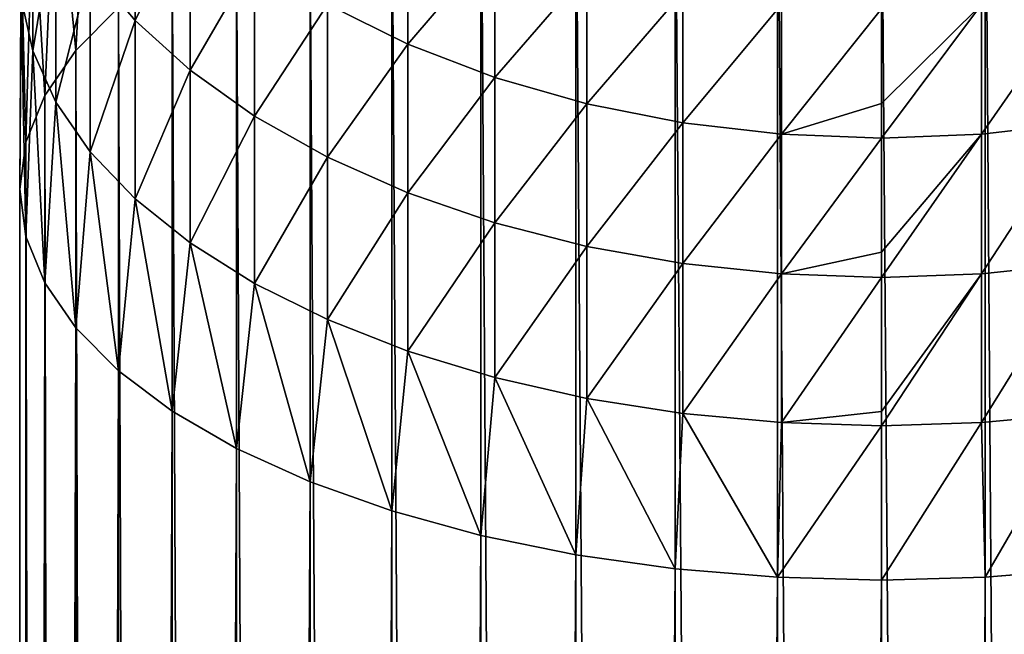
# Model space of a CAD drawing. Header units: metres. Extents: x -99 to 99, y -314 to 25.
# Tile 146 of 256: x -13 to 2, y -31 to -22. Entities that reach past the tile are written whole.
import ezdxf

# ---------------------------------------------------------------- set-up
doc = ezdxf.new("R2010")
doc.units = ezdxf.units.M
doc.layers.add('solid_K2442E1000C35', color=7, linetype='CONTINUOUS')

msp = doc.modelspace()

# ---------------------------------------------------------------- linework, layer by layer
at = {"layer": 'solid_K2442E1000C35'}
for points in [[(-12.155211, -22.477592, 184.702713), (-11.93681, -18.578997, 183.124603), (-12.453864, -19.327436, 181.91716)], [(-12.155211, -22.477592, 184.702713), (-11.510928, -21.827688, 185.978226), (-11.93681, -18.578997, 183.124603)], [(-1.566977, -228.721817, 299.099487), (-1.566977, -18.711582, 192.093918), (-3.111104, -18.84005, 191.841797)], [(0, -228.678787, 299.183929), (0, -18.66855, 192.178375), (-1.566977, -18.711582, 192.093918)], [(-1.566977, -228.721817, 299.099487), (0, -228.678787, 299.183929), (-1.566977, -18.711582, 192.093918)], [(1.566977, -228.721817, 299.099487), (1.566977, -18.711582, 192.093918), (0, -18.66855, 192.178375)], [(1.566977, -228.721817, 299.099487), (0, -18.66855, 192.178375), (0, -228.678787, 299.183929)], [(3.111104, -228.850281, 298.847351), (3.111104, -18.84005, 191.841797), (1.566977, -18.711582, 192.093918)], [(1.566977, -228.721817, 299.099487), (3.111104, -228.850281, 298.847351), (1.566977, -18.711582, 192.093918)], [(-3.111104, -228.850281, 298.847351), (-3.111104, -18.84005, 191.841797), (-4.609864, -19.052076, 191.425659)], [(-3.111104, -228.850281, 298.847351), (-1.566977, -228.721817, 299.099487), (-3.111104, -18.84005, 191.841797)], [(-4.609864, -229.062317, 298.431213), (-4.609864, -19.052076, 191.425659), (-6.041401, -19.344576, 190.851608)], [(-4.609864, -229.062317, 298.431213), (-3.111104, -228.850281, 298.847351), (-4.609864, -19.052076, 191.425659)], [(-12.622244, -23.158016, 183.36731), (-12.453864, -19.327436, 181.91716), (-12.802501, -20.10244, 180.666855)], [(-12.622244, -23.158016, 183.36731), (-12.155211, -22.477592, 184.702713), (-12.453864, -19.327436, 181.91716)], [(-6.041401, -229.354813, 297.857178), (-6.041401, -19.344576, 190.851608), (-7.384842, -19.713278, 190.127991)], [(-6.041401, -229.354813, 297.857178), (-4.609864, -229.062317, 298.431213), (-6.041401, -19.344576, 190.851608)], [(-12.802501, -22.481089, 176.829407), (-12.978006, -21.690001, 178.105667), (-12.802501, -19.489563, 174.794968)], [(-12.802501, -22.481089, 176.829407), (-12.802501, -19.489563, 174.794968), (-12.453864, -20.367521, 173.614685)], [(-11.25833, -22.021696, 171.3909), (-11.93681, -21.215389, 172.474854), (-11.25833, -19.491722, 169.337097)], [(-11.25833, -22.021696, 171.3909), (-11.25833, -19.491722, 169.337097), (-10.427602, -20.328568, 168.391037)], [(-7.384842, -229.723511, 297.133545), (-7.384842, -19.713278, 190.127991), (-8.620595, -20.152809, 189.26535)], [(-7.384842, -229.723511, 297.133545), (-6.041401, -229.354813, 297.857178), (-7.384842, -19.713278, 190.127991)], [(-12.905215, -23.859035, 181.991486), (-12.802501, -20.10244, 180.666855), (-12.978006, -20.893528, 179.390594)], [(-12.905215, -23.859035, 181.991486), (-12.622244, -23.158016, 183.36731), (-12.802501, -20.10244, 180.666855)], [(-8.620595, -230.16304, 296.270905), (-8.620595, -20.152809, 189.26535), (-9.730639, -20.656759, 188.276306)], [(-8.620595, -230.16304, 296.270905), (-7.384842, -229.723511, 297.133545), (-8.620595, -20.152809, 189.26535)], [(-10.427602, -22.775541, 170.377472), (-11.25833, -22.021696, 171.3909), (-10.427602, -20.328568, 168.391037)], [(-10.427602, -22.775541, 170.377472), (-10.427602, -20.328568, 168.391037), (-9.455857, -21.095856, 167.523621)], [(-7.143617, -22.38134, 166.070374), (-8.356239, -21.783213, 166.746567), (-7.143617, -20.300007, 164.06604)], [(-7.143617, -22.38134, 166.070374), (-7.143617, -20.300007, 164.06604), (-5.834389, -20.846903, 163.54425)], [(-12.453864, -23.256094, 175.579117), (-12.802501, -22.481089, 176.829407), (-12.453864, -20.367521, 173.614685)], [(-12.453864, -23.256094, 175.579117), (-12.453864, -20.367521, 173.614685), (-11.93681, -21.215389, 172.474854)], [(-9.730639, -230.666992, 295.28186), (-9.730639, -20.656759, 188.276306), (-10.698791, -21.217779, 187.175232)], [(-9.730639, -230.666992, 295.28186), (-8.620595, -230.16304, 296.270905), (-9.730639, -20.656759, 188.276306)], [(-13, -24.570427, 180.595291), (-12.978006, -20.893528, 179.390594), (-12.978006, -21.690001, 178.105667)], [(-13, -24.570427, 180.595291), (-12.905215, -23.859035, 181.991486), (-12.978006, -20.893528, 179.390594)], [(-5.834389, -22.882153, 165.504211), (-7.143617, -22.38134, 166.070374), (-5.834389, -20.846903, 163.54425)], [(-5.834389, -22.882153, 165.504211), (-5.834389, -20.846903, 163.54425), (-4.446262, -21.280132, 163.13092)], [(-11.93681, -24.004534, 174.371658), (-12.453864, -23.256094, 175.579117), (-11.93681, -21.215389, 172.474854)], [(-11.93681, -24.004534, 174.371658), (-11.93681, -21.215389, 172.474854), (-11.25833, -22.021696, 171.3909)], [(-10.698791, -231.228012, 294.180786), (-10.698791, -21.217779, 187.175232), (-11.510928, -21.827688, 185.978226)], [(-10.698791, -231.228012, 294.180786), (-9.730639, -230.666992, 295.28186), (-10.698791, -21.217779, 187.175232)], [(-9.455857, -23.466728, 169.448273), (-10.427602, -22.775541, 170.377472), (-9.455857, -21.095856, 167.523621)], [(-9.455857, -23.466728, 169.448273), (-9.455857, -21.095856, 167.523621), (-8.356239, -21.783213, 166.746567)], [(-4.446262, -23.278875, 165.05571), (-5.834389, -22.882153, 165.504211), (-4.446262, -21.280132, 163.13092)], [(-4.446262, -23.278875, 165.05571), (-4.446262, -21.280132, 163.13092), (-2.998006, -21.593836, 162.831619)], [(-2.998006, -23.566145, 164.730957), (-4.446262, -23.278875, 165.05571), (-2.998006, -21.593836, 162.831619)], [(-2.998006, -23.566145, 164.730957), (-2.998006, -21.593836, 162.831619), (-1.509208, -21.78377, 162.650391)], [(1.509208, -23.740074, 164.534332), (1.509208, -21.78377, 162.650391), (2.998006, -21.593836, 162.831619)], [(2.998006, -23.566145, 164.730957), (1.509208, -23.740074, 164.534332), (2.998006, -21.593836, 162.831619)], [(-12.905215, -25.28182, 179.199112), (-13, -24.570427, 180.595291), (-12.978006, -21.690001, 178.105667)], [(-12.905215, -25.28182, 179.199112), (-12.978006, -21.690001, 178.105667), (-12.802501, -22.481089, 176.829407)], [(-11.510928, -231.837921, 292.983795), (-11.510928, -21.827688, 185.978226), (-12.155211, -22.477592, 184.702713)], [(-11.510928, -231.837921, 292.983795), (-10.698791, -231.228012, 294.180786), (-11.510928, -21.827688, 185.978226)], [(-8.356239, -24.085911, 168.615875), (-9.455857, -23.466728, 169.448273), (-8.356239, -21.783213, 166.746567)], [(-8.356239, -24.085911, 168.615875), (-8.356239, -21.783213, 166.746567), (-7.143617, -22.38134, 166.070374)], [(-1.509208, -23.740074, 164.534332), (-2.998006, -23.566145, 164.730957), (-1.509208, -21.78377, 162.650391)], [(-1.509208, -23.740074, 164.534332), (-1.509208, -21.78377, 162.650391), (0, -21.847368, 162.589722)], [(1.509208, -21.78377, 162.650391), (0, -23.278376, 163.998322), (0, -21.847368, 162.589722)], [(1.509208, -21.78377, 162.650391), (0, -23.798315, 164.468491), (0, -23.278376, 163.998322)], [(1.509208, -23.740074, 164.534332), (0, -23.798315, 164.468491), (1.509208, -21.78377, 162.650391)], [(0, -23.278376, 163.998322), (-1.509208, -23.740074, 164.534332), (0, -21.847368, 162.589722)], [(-11.25833, -24.716288, 173.223404), (-11.93681, -24.004534, 174.371658), (-11.25833, -22.021696, 171.3909)], [(-11.25833, -24.716288, 173.223404), (-11.25833, -22.021696, 171.3909), (-10.427602, -22.775541, 170.377472)], [(-7.143617, -24.624716, 167.891525), (-8.356239, -24.085911, 168.615875), (-7.143617, -22.38134, 166.070374)], [(-7.143617, -24.624716, 167.891525), (-7.143617, -22.38134, 166.070374), (-5.834389, -22.882153, 165.504211)], [(-12.622244, -25.98284, 177.823273), (-12.905215, -25.28182, 179.199112), (-12.802501, -22.481089, 176.829407)], [(-12.622244, -25.98284, 177.823273), (-12.802501, -22.481089, 176.829407), (-12.453864, -23.256094, 175.579117)], [(-12.155211, -232.487823, 291.708282), (-12.155211, -22.477592, 184.702713), (-12.622244, -23.158016, 183.36731)], [(-12.155211, -232.487823, 291.708282), (-11.510928, -231.837921, 292.983795), (-12.155211, -22.477592, 184.702713)], [(-10.427602, -25.381731, 172.149857), (-11.25833, -24.716288, 173.223404), (-10.427602, -22.775541, 170.377472)], [(-10.427602, -25.381731, 172.149857), (-10.427602, -22.775541, 170.377472), (-9.455857, -23.466728, 169.448273)], [(-5.834389, -25.075855, 167.285034), (-7.143617, -24.624716, 167.891525), (-5.834389, -22.882153, 165.504211)], [(-5.834389, -25.075855, 167.285034), (-5.834389, -22.882153, 165.504211), (-4.446262, -23.278875, 165.05571)], [(-12.622244, -233.168259, 290.372864), (-12.622244, -23.158016, 183.36731), (-12.905215, -23.859035, 181.991486)], [(-12.622244, -233.168259, 290.372864), (-12.155211, -232.487823, 291.708282), (-12.622244, -23.158016, 183.36731)], [(-12.155211, -26.663261, 176.487869), (-12.622244, -25.98284, 177.823273), (-12.453864, -23.256094, 175.579117)], [(-12.155211, -26.663261, 176.487869), (-12.453864, -23.256094, 175.579117), (-11.93681, -24.004534, 174.371658)], [(-4.446262, -25.433231, 166.804596), (-5.834389, -25.075855, 167.285034), (-4.446262, -23.278875, 165.05571)], [(-4.446262, -25.433231, 166.804596), (-4.446262, -23.278875, 165.05571), (-2.998006, -23.566145, 164.730957)], [(0, -23.278376, 163.998322), (0, -23.798315, 164.468491), (-1.509208, -23.740074, 164.534332)], [(-9.455857, -25.991865, 171.165527), (-10.427602, -25.381731, 172.149857), (-9.455857, -23.466728, 169.448273)], [(-9.455857, -25.991865, 171.165527), (-9.455857, -23.466728, 169.448273), (-8.356239, -24.085911, 168.615875)], [(-2.998006, -25.692007, 166.456711), (-4.446262, -25.433231, 166.804596), (-2.998006, -23.566145, 164.730957)], [(-2.998006, -25.692007, 166.456711), (-2.998006, -23.566145, 164.730957), (-1.509208, -23.740074, 164.534332)], [(1.509208, -25.848686, 166.246078), (1.509208, -23.740074, 164.534332), (2.998006, -23.566145, 164.730957)], [(2.998006, -25.692007, 166.456711), (1.509208, -25.848686, 166.246078), (2.998006, -23.566145, 164.730957)], [(-1.509208, -25.848686, 166.246078), (-2.998006, -25.692007, 166.456711), (-1.509208, -23.740074, 164.534332)], [(-1.509208, -25.848686, 166.246078), (-1.509208, -23.740074, 164.534332), (0, -23.798315, 164.468491)], [(1.509208, -23.740074, 164.534332), (0, -25.519634, 165.887314), (0, -23.798315, 164.468491)], [(1.509208, -23.740074, 164.534332), (0, -25.90115, 166.175552), (0, -25.519634, 165.887314)], [(1.509208, -25.848686, 166.246078), (0, -25.90115, 166.175552), (1.509208, -23.740074, 164.534332)], [(-12.905215, -233.869278, 288.99704), (-12.905215, -23.859035, 181.991486), (-13, -24.570427, 180.595291)], [(-12.905215, -233.869278, 288.99704), (-12.622244, -233.168259, 290.372864), (-12.905215, -23.859035, 181.991486)], [(0, -25.519634, 165.887314), (-1.509208, -25.848686, 166.246078), (0, -23.798315, 164.468491)], [(-11.510928, -27.313166, 175.212372), (-12.155211, -26.663261, 176.487869), (-11.93681, -24.004534, 174.371658)], [(-11.510928, -27.313166, 175.212372), (-11.93681, -24.004534, 174.371658), (-11.25833, -24.716288, 173.223404)], [(-8.356239, -26.538439, 170.283752), (-9.455857, -25.991865, 171.165527), (-8.356239, -24.085911, 168.615875)], [(-8.356239, -26.538439, 170.283752), (-8.356239, -24.085911, 168.615875), (-7.143617, -24.624716, 167.891525)], [(-13, -234.580658, 287.600861), (-13, -24.570427, 180.595291), (-12.905215, -25.28182, 179.199112)], [(-13, -234.580658, 287.600861), (-12.905215, -233.869278, 288.99704), (-13, -24.570427, 180.595291)], [(-7.143617, -27.014059, 169.516449), (-8.356239, -26.538439, 170.283752), (-7.143617, -24.624716, 167.891525)], [(-7.143617, -27.014059, 169.516449), (-7.143617, -24.624716, 167.891525), (-5.834389, -25.075855, 167.285034)], [(-10.698791, -27.923075, 174.01535), (-11.510928, -27.313166, 175.212372), (-11.25833, -24.716288, 173.223404)], [(-10.698791, -27.923075, 174.01535), (-11.25833, -24.716288, 173.223404), (-10.427602, -25.381731, 172.149857)], [(-5.834389, -27.412296, 168.873978), (-7.143617, -27.014059, 169.516449), (-5.834389, -25.075855, 167.285034)], [(-5.834389, -27.412296, 168.873978), (-5.834389, -25.075855, 167.285034), (-4.446262, -25.433231, 166.804596)], [(-12.905215, -235.292053, 286.204681), (-13, -234.580658, 287.600861), (-12.905215, -25.28182, 179.199112)], [(-12.905215, -235.292053, 286.204681), (-12.905215, -25.28182, 179.199112), (-12.622244, -25.98284, 177.823273)], [(-9.730639, -28.484095, 172.914291), (-10.698791, -27.923075, 174.01535), (-10.427602, -25.381731, 172.149857)], [(-9.730639, -28.484095, 172.914291), (-10.427602, -25.381731, 172.149857), (-9.455857, -25.991865, 171.165527)], [(-4.446262, -27.727762, 168.365036), (-5.834389, -27.412296, 168.873978), (-4.446262, -25.433231, 166.804596)], [(-4.446262, -27.727762, 168.365036), (-4.446262, -25.433231, 166.804596), (-2.998006, -25.692007, 166.456711)], [(0, -25.519634, 165.887314), (0, -25.90115, 166.175552), (-1.509208, -25.848686, 166.246078)], [(-2.998006, -27.956194, 167.996506), (-4.446262, -27.727762, 168.365036), (-2.998006, -25.692007, 166.456711)], [(-2.998006, -27.956194, 167.996506), (-2.998006, -25.692007, 166.456711), (-1.509208, -25.848686, 166.246078)], [(1.509208, -28.0945, 167.773376), (1.509208, -25.848686, 166.246078), (2.998006, -25.692007, 166.456711)], [(2.998006, -27.956194, 167.996506), (1.509208, -28.0945, 167.773376), (2.998006, -25.692007, 166.456711)], [(-12.622244, -235.993073, 284.828827), (-12.905215, -235.292053, 286.204681), (-12.622244, -25.98284, 177.823273)], [(-12.622244, -235.993073, 284.828827), (-12.622244, -25.98284, 177.823273), (-12.155211, -26.663261, 176.487869)], [(-8.620595, -28.988045, 171.925232), (-9.730639, -28.484095, 172.914291), (-9.455857, -25.991865, 171.165527)], [(-8.620595, -28.988045, 171.925232), (-9.455857, -25.991865, 171.165527), (-8.356239, -26.538439, 170.283752)], [(-1.509208, -28.0945, 167.773376), (-2.998006, -27.956194, 167.996506), (-1.509208, -25.848686, 166.246078)], [(-1.509208, -28.0945, 167.773376), (-1.509208, -25.848686, 166.246078), (0, -25.90115, 166.175552)], [(0, -27.924335, 167.563293), (-1.509208, -28.0945, 167.773376), (0, -25.90115, 166.175552)], [(1.509208, -25.848686, 166.246078), (0, -27.924335, 167.563293), (0, -25.90115, 166.175552)], [(1.509208, -25.848686, 166.246078), (0, -28.14081, 167.698669), (0, -27.924335, 167.563293)], [(1.509208, -28.0945, 167.773376), (0, -28.14081, 167.698669), (1.509208, -25.848686, 166.246078)], [(-7.384842, -29.427576, 171.062607), (-8.620595, -28.988045, 171.925232), (-8.356239, -26.538439, 170.283752)], [(-7.384842, -29.427576, 171.062607), (-8.356239, -26.538439, 170.283752), (-7.143617, -27.014059, 169.516449)], [(-12.155211, -236.673492, 283.493439), (-12.622244, -235.993073, 284.828827), (-12.155211, -26.663261, 176.487869)], [(-12.155211, -236.673492, 283.493439), (-12.155211, -26.663261, 176.487869), (-11.510928, -27.313166, 175.212372)], [(-6.041401, -29.79628, 170.338974), (-7.384842, -29.427576, 171.062607), (-7.143617, -27.014059, 169.516449)], [(-6.041401, -29.79628, 170.338974), (-7.143617, -27.014059, 169.516449), (-5.834389, -27.412296, 168.873978)], [(-11.510928, -237.32341, 282.217926), (-12.155211, -236.673492, 283.493439), (-11.510928, -27.313166, 175.212372)], [(-11.510928, -237.32341, 282.217926), (-11.510928, -27.313166, 175.212372), (-10.698791, -27.923075, 174.01535)], [(-4.609864, -30.088778, 169.764923), (-6.041401, -29.79628, 170.338974), (-5.834389, -27.412296, 168.873978)], [(-4.609864, -30.088778, 169.764923), (-5.834389, -27.412296, 168.873978), (-4.446262, -27.727762, 168.365036)], [(-3.111104, -30.300806, 169.348785), (-4.609864, -30.088778, 169.764923), (-4.446262, -27.727762, 168.365036)], [(-3.111104, -30.300806, 169.348785), (-4.446262, -27.727762, 168.365036), (-2.998006, -27.956194, 167.996506)], [(-10.698791, -237.933319, 281.020905), (-11.510928, -237.32341, 282.217926), (-10.698791, -27.923075, 174.01535)], [(-10.698791, -237.933319, 281.020905), (-10.698791, -27.923075, 174.01535), (-9.730639, -28.484095, 172.914291)], [(-1.566977, -30.429274, 169.096664), (-3.111104, -30.300806, 169.348785), (-2.998006, -27.956194, 167.996506)], [(-1.566977, -30.429274, 169.096664), (-2.998006, -27.956194, 167.996506), (-1.509208, -28.0945, 167.773376)], [(0, -27.924335, 167.563293), (0, -28.14081, 167.698669), (-1.509208, -28.0945, 167.773376)], [(1.566977, -30.429274, 169.096664), (1.509208, -28.0945, 167.773376), (2.998006, -27.956194, 167.996506)], [(3.111104, -30.300806, 169.348785), (1.566977, -30.429274, 169.096664), (2.998006, -27.956194, 167.996506)], [(-1.566977, -30.429274, 169.096664), (-1.509208, -28.0945, 167.773376), (0, -28.14081, 167.698669)], [(0, -30.472303, 169.012207), (-1.566977, -30.429274, 169.096664), (0, -28.14081, 167.698669)], [(1.509208, -28.0945, 167.773376), (0, -30.472303, 169.012207), (0, -28.14081, 167.698669)], [(1.566977, -30.429274, 169.096664), (0, -30.472303, 169.012207), (1.509208, -28.0945, 167.773376)], [(-9.730639, -238.494339, 279.919861), (-10.698791, -237.933319, 281.020905), (-9.730639, -28.484095, 172.914291)], [(-9.730639, -238.494339, 279.919861), (-9.730639, -28.484095, 172.914291), (-8.620595, -28.988045, 171.925232)], [(-8.620595, -238.998276, 278.930786), (-9.730639, -238.494339, 279.919861), (-8.620595, -28.988045, 171.925232)], [(-8.620595, -238.998276, 278.930786), (-8.620595, -28.988045, 171.925232), (-7.384842, -29.427576, 171.062607)], [(-7.384842, -239.43782, 278.068176), (-8.620595, -238.998276, 278.930786), (-7.384842, -29.427576, 171.062607)], [(-7.384842, -239.43782, 278.068176), (-7.384842, -29.427576, 171.062607), (-6.041401, -29.79628, 170.338974)], [(-6.041401, -239.806519, 277.344543), (-7.384842, -239.43782, 278.068176), (-6.041401, -29.79628, 170.338974)], [(-6.041401, -239.806519, 277.344543), (-6.041401, -29.79628, 170.338974), (-4.609864, -30.088778, 169.764923)], [(-4.609864, -240.099014, 276.770477), (-6.041401, -239.806519, 277.344543), (-4.609864, -30.088778, 169.764923)], [(-4.609864, -240.099014, 276.770477), (-4.609864, -30.088778, 169.764923), (-3.111104, -30.300806, 169.348785)], [(-3.111104, -240.31105, 276.35434), (-4.609864, -240.099014, 276.770477), (-3.111104, -30.300806, 169.348785)], [(-3.111104, -240.31105, 276.35434), (-3.111104, -30.300806, 169.348785), (-1.566977, -30.429274, 169.096664)], [(-1.566977, -240.439514, 276.102234), (-3.111104, -240.31105, 276.35434), (-1.566977, -30.429274, 169.096664)], [(-1.566977, -240.439514, 276.102234), (-1.566977, -30.429274, 169.096664), (0, -30.472303, 169.012207)], [(0, -240.482544, 276.017761), (0, -30.472303, 169.012207), (1.566977, -30.429274, 169.096664)], [(1.566977, -240.439514, 276.102234), (0, -240.482544, 276.017761), (1.566977, -30.429274, 169.096664)], [(1.566977, -240.439514, 276.102234), (1.566977, -30.429274, 169.096664), (3.111104, -30.300806, 169.348785)], [(3.111104, -240.31105, 276.35434), (1.566977, -240.439514, 276.102234), (3.111104, -30.300806, 169.348785)], [(0, -240.482544, 276.017761), (-1.566977, -240.439514, 276.102234), (0, -30.472303, 169.012207)]]:
    msp.add_3dface(points, dxfattribs=at)

doc.saveas('drawing.dxf')
